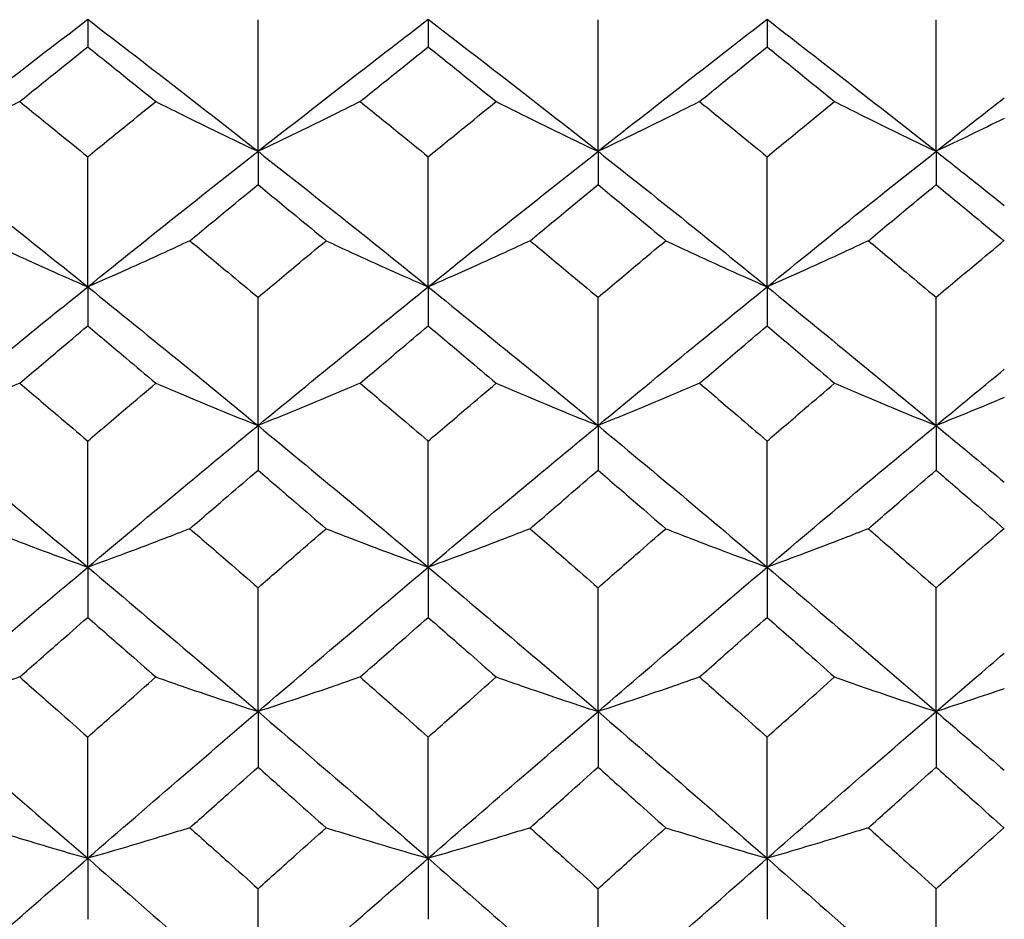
# Model space of a CAD drawing. Header units: inches. Extents: x 1.7 to 20.7, y 4 to 15.1.
# Tile 20 of 54: x 13.999 to 14.402, y 5.974 to 6.342. Entities that reach past the tile are written whole.
import ezdxf

# ---------------------------------------------------------------- set-up
doc = ezdxf.new("R2010")
doc.units = ezdxf.units.IN
doc.header["$MEASUREMENT"] = 0

msp = doc.modelspace()

# ---------------------------------------------------------------- linework, layer by layer
at = {"color": 7, "linetype": 'Continuous', "lineweight": 25}
for p, q in [((14.02734, 6.34201), (14.02734, 6.33075)), ((14.09701, 6.28801), (14.09701, 6.34185)), ((14.16665, 6.34201), (14.16665, 6.33075)), ((14.23614, 6.28801), (14.23614, 6.34185)), ((14.30534, 6.34201), (14.30534, 6.33075)), ((14.37447, 6.28801), (14.37447, 6.34185)), ((14.02734, 6.23259), (14.02734, 6.28578)), ((14.09701, 6.28801), (14.09701, 6.27439)), ((14.16665, 6.23259), (14.16665, 6.28578)), ((14.23614, 6.28801), (14.23614, 6.27439)), ((14.30534, 6.23259), (14.30534, 6.28578)), ((14.37447, 6.28801), (14.37447, 6.27439)), ((14.02734, 6.23259), (14.02734, 6.21664)), ((14.16665, 6.23259), (14.16665, 6.21664)), ((14.30534, 6.23259), (14.30534, 6.21664)), ((14.09701, 6.17585), (14.09701, 6.2283)), ((14.23614, 6.17585), (14.23614, 6.2283)), ((14.37447, 6.17585), (14.37447, 6.2283)), ((14.09701, 6.17585), (14.09701, 6.1576)), ((14.23614, 6.17585), (14.23614, 6.1576)), ((14.37447, 6.17585), (14.37447, 6.1576)), ((14.02734, 6.11791), (14.02734, 6.1695)), ((14.16665, 6.11791), (14.16665, 6.1695)), ((14.30534, 6.11791), (14.30534, 6.1695)), ((14.02734, 6.11791), (14.02734, 6.09738)), ((14.16665, 6.11791), (14.16665, 6.09738)), ((14.30534, 6.11791), (14.30534, 6.09738)), ((14.09701, 6.05886), (14.09701, 6.10951)), ((14.23614, 6.05886), (14.23614, 6.10951)), ((14.37447, 6.05886), (14.37447, 6.10951)), ((14.09701, 6.05886), (14.09701, 6.0361)), ((14.23614, 6.05886), (14.23614, 6.0361)), ((14.37447, 6.05886), (14.37447, 6.0361)), ((14.02734, 5.99882), (14.02734, 6.04843)), ((14.16665, 5.99882), (14.16665, 6.04843)), ((14.30534, 5.99882), (14.30534, 6.04843)), ((14.02734, 5.99882), (14.02734, 5.97388)), ((14.16665, 5.99882), (14.16665, 5.97388)), ((14.30534, 5.99882), (14.30534, 5.97388)), ((14.09701, 5.93792), (14.09701, 5.98639)), ((14.23614, 5.93792), (14.23614, 5.98639)), ((14.37447, 5.93792), (14.37447, 5.98639))]:
    msp.add_line(p, q, dxfattribs=at)
for points, knots in [([(13.95778, 6.28801), (13.97075, 6.29819), (13.99393, 6.31638), (14.01712, 6.33417), (14.02734, 6.34201)], [0, 0, 0, 0, 0.559681, 1, 1, 1, 1]), ([(14.02734, 6.34201), (14.04034, 6.33203), (14.06356, 6.3142), (14.08678, 6.29602), (14.09701, 6.28801)], [0, 0, 0, 0, 0.559926, 1, 1, 1, 1]), ([(14.09701, 6.28801), (14.11001, 6.29819), (14.13323, 6.31636), (14.15644, 6.33417), (14.16665, 6.34201)], [0, 0, 0, 0, 0.560171, 1, 1, 1, 1]), ([(14.16665, 6.34201), (14.17964, 6.33203), (14.20281, 6.31422), (14.22596, 6.29601), (14.23614, 6.28801)], [0, 0, 0, 0, 0.560416, 1, 1, 1, 1]), ([(14.23614, 6.28801), (14.24908, 6.29819), (14.27217, 6.31635), (14.29521, 6.33418), (14.30534, 6.34201)], [0, 0, 0, 0, 0.560661, 1, 1, 1, 1]), ([(14.30534, 6.34201), (14.31822, 6.33203), (14.34124, 6.31419), (14.36431, 6.29602), (14.37447, 6.28801)], [0, 0, 0, 0, 0.559326, 1, 1, 1, 1]), ([(13.99949, 6.30838), (14.00469, 6.31257), (14.01397, 6.32006), (14.02325, 6.32748), (14.02734, 6.33075)], [0, 0, 0, 0, 0.5599021, 1, 1, 1, 1]), ([(14.02734, 6.33075), (14.03254, 6.32659), (14.04182, 6.31916), (14.05111, 6.31168), (14.0552, 6.30838)], [0, 0, 0, 0, 0.559941, 1, 1, 1, 1]), ([(14.1388, 6.30838), (14.144, 6.31257), (14.15329, 6.32006), (14.16257, 6.32749), (14.16665, 6.33075)], [0, 0, 0, 0, 0.560096, 1, 1, 1, 1]), ([(14.16665, 6.33075), (14.17185, 6.32659), (14.18112, 6.31917), (14.19039, 6.31168), (14.19447, 6.30838)], [0, 0, 0, 0, 0.560134, 1, 1, 1, 1]), ([(14.2777, 6.30838), (14.28286, 6.31258), (14.29208, 6.32006), (14.30129, 6.32749), (14.30534, 6.33075)], [0, 0, 0, 0, 0.560289, 1, 1, 1, 1]), ([(14.30534, 6.33075), (14.31049, 6.32659), (14.31969, 6.31916), (14.32889, 6.31168), (14.33295, 6.30838)], [0, 0, 0, 0, 0.559753, 1, 1, 1, 1]), ([(14.37447, 6.28801), (14.37968, 6.29212), (14.38899, 6.29945), (14.3983, 6.30672), (14.4024, 6.30992)], [0, 0, 0, 0, 0.559787, 1, 1, 1, 1]), ([(13.99949, 6.30838), (13.99607, 6.30666), (13.98752, 6.30234), (13.97365, 6.29553), (13.96307, 6.29052), (13.95778, 6.28801)], [0, 0, 0, 0, 0.249942, 0.624932, 1, 1, 1, 1]), ([(13.99949, 6.30838), (14.00469, 6.30418), (14.01397, 6.29667), (14.02325, 6.28911), (14.02734, 6.28578)], [0, 0, 0, 0, 0.559902, 1, 1, 1, 1]), ([(14.02734, 6.28578), (14.03254, 6.29002), (14.04182, 6.29758), (14.05111, 6.30508), (14.0552, 6.30838)], [0, 0, 0, 0, 0.5599408, 1, 1, 1, 1]), ([(14.0552, 6.30838), (14.05863, 6.30666), (14.0672, 6.30234), (14.0811, 6.29553), (14.0917, 6.29052), (14.09701, 6.28801)], [0, 0, 0, 0, 0.24994, 0.624928, 1, 1, 1, 1]), ([(14.1388, 6.30838), (14.13538, 6.30666), (14.12681, 6.30234), (14.11291, 6.29553), (14.10231, 6.29052), (14.09701, 6.28801)], [0, 0, 0, 0, 0.249939, 0.624928, 1, 1, 1, 1]), ([(14.1388, 6.30838), (14.144, 6.30418), (14.15329, 6.29667), (14.16257, 6.28911), (14.16665, 6.28578)], [0, 0, 0, 0, 0.560096, 1, 1, 1, 1]), ([(14.16665, 6.28578), (14.17185, 6.29002), (14.18112, 6.29758), (14.19039, 6.30508), (14.19447, 6.30838)], [0, 0, 0, 0, 0.560134, 1, 1, 1, 1]), ([(14.19447, 6.30838), (14.19789, 6.30666), (14.20643, 6.30234), (14.22029, 6.29553), (14.23085, 6.29052), (14.23614, 6.28801)], [0, 0, 0, 0, 0.249943, 0.624932, 1, 1, 1, 1]), ([(14.2777, 6.30838), (14.2743, 6.30666), (14.26578, 6.30234), (14.25196, 6.29552), (14.24141, 6.29052), (14.23614, 6.28801)], [0, 0, 0, 0, 0.249935, 0.624923, 1, 1, 1, 1]), ([(14.2777, 6.30838), (14.28286, 6.30418), (14.29208, 6.29668), (14.30129, 6.28911), (14.30534, 6.28578)], [0, 0, 0, 0, 0.560289, 1, 1, 1, 1]), ([(14.30534, 6.28578), (14.31049, 6.29002), (14.31969, 6.29758), (14.32889, 6.30508), (14.33295, 6.30838)], [0, 0, 0, 0, 0.559753, 1, 1, 1, 1]), ([(14.33295, 6.30838), (14.33635, 6.30666), (14.34486, 6.30234), (14.35866, 6.29552), (14.3692, 6.29052), (14.37447, 6.28801)], [0, 0, 0, 0, 0.2499351, 0.6249229, 1, 1, 1, 1]), ([(14.40238, 6.30149), (14.39777, 6.29922), (14.38855, 6.29468), (14.37917, 6.29024), (14.37447, 6.28801)], [0, 0, 0, 0, 0.499959, 1, 1, 1, 1]), ([(13.95778, 6.28801), (13.97075, 6.27776), (13.99393, 6.25944), (14.01712, 6.2408), (14.02734, 6.23259)], [0, 0, 0, 0, 0.559681, 1, 1, 1, 1]), ([(14.02734, 6.23259), (14.04034, 6.24303), (14.06356, 6.26167), (14.08678, 6.27996), (14.09701, 6.28801)], [0, 0, 0, 0, 0.559926, 1, 1, 1, 1]), ([(14.09701, 6.28801), (14.11001, 6.27776), (14.13323, 6.25945), (14.15644, 6.2408), (14.16665, 6.23259)], [0, 0, 0, 0, 0.560171, 1, 1, 1, 1]), ([(14.16665, 6.23259), (14.17964, 6.24303), (14.20281, 6.26166), (14.22596, 6.27996), (14.23614, 6.28801)], [0, 0, 0, 0, 0.560416, 1, 1, 1, 1]), ([(14.23614, 6.28801), (14.24908, 6.27776), (14.27217, 6.25947), (14.29521, 6.2408), (14.30534, 6.23259)], [0, 0, 0, 0, 0.5606606, 1, 1, 1, 1]), ([(14.30534, 6.23259), (14.31822, 6.24303), (14.34124, 6.26168), (14.36431, 6.27996), (14.37447, 6.28801)], [0, 0, 0, 0, 0.559326, 1, 1, 1, 1]), ([(14.37447, 6.28801), (14.37968, 6.28389), (14.38899, 6.27654), (14.3983, 6.26913), (14.4024, 6.26587)], [0, 0, 0, 0, 0.559787, 1, 1, 1, 1]), ([(14.06913, 6.25145), (14.07434, 6.25575), (14.08363, 6.26342), (14.09292, 6.27104), (14.09701, 6.27439)], [0, 0, 0, 0, 0.5599988, 1, 1, 1, 1]), ([(14.09701, 6.27439), (14.10221, 6.27013), (14.1115, 6.26251), (14.12079, 6.25483), (14.12487, 6.25145)], [0, 0, 0, 0, 0.5600375, 1, 1, 1, 1]), ([(14.20837, 6.25145), (14.21356, 6.25575), (14.22282, 6.26342), (14.23207, 6.27104), (14.23614, 6.27439)], [0, 0, 0, 0, 0.5601923, 1, 1, 1, 1]), ([(14.23614, 6.27439), (14.24132, 6.27013), (14.25056, 6.26251), (14.2598, 6.25483), (14.26386, 6.25145)], [0, 0, 0, 0, 0.560231, 1, 1, 1, 1]), ([(14.34678, 6.25145), (14.35194, 6.25575), (14.36117, 6.26343), (14.37041, 6.27104), (14.37447, 6.27439)], [0, 0, 0, 0, 0.5597526, 1, 1, 1, 1]), ([(14.37447, 6.27439), (14.37968, 6.2701), (14.38899, 6.26243), (14.39829, 6.25471), (14.40239, 6.25131)], [0, 0, 0, 0, 0.55979, 1, 1, 1, 1]), ([(13.98558, 6.25145), (13.989, 6.24985), (13.99756, 6.24586), (14.01144, 6.23955), (14.02204, 6.23491), (14.02734, 6.23259)], [0, 0, 0, 0, 0.2499379, 0.6249263, 1, 1, 1, 1]), ([(14.06913, 6.25145), (14.06571, 6.24985), (14.05714, 6.24586), (14.04324, 6.23955), (14.03264, 6.23491), (14.02734, 6.23259)], [0, 0, 0, 0, 0.2499408, 0.6249297, 1, 1, 1, 1]), ([(14.06913, 6.25145), (14.07434, 6.24715), (14.08363, 6.23945), (14.09292, 6.2317), (14.09701, 6.2283)], [0, 0, 0, 0, 0.5599988, 1, 1, 1, 1]), ([(14.09701, 6.2283), (14.10221, 6.23263), (14.1115, 6.24038), (14.12079, 6.24807), (14.12487, 6.25145)], [0, 0, 0, 0, 0.560038, 1, 1, 1, 1]), ([(14.12487, 6.25145), (14.1283, 6.24986), (14.13686, 6.24586), (14.15076, 6.23955), (14.16135, 6.23491), (14.16665, 6.23259)], [0, 0, 0, 0, 0.249941, 0.62493, 1, 1, 1, 1]), ([(14.20837, 6.25145), (14.20495, 6.24985), (14.1964, 6.24586), (14.18253, 6.23955), (14.17194, 6.23491), (14.16665, 6.23259)], [0, 0, 0, 0, 0.249937, 0.624925, 1, 1, 1, 1]), ([(14.20837, 6.25145), (14.21356, 6.24714), (14.22282, 6.23945), (14.23207, 6.2317), (14.23614, 6.2283)], [0, 0, 0, 0, 0.560192, 1, 1, 1, 1]), ([(14.23614, 6.2283), (14.24132, 6.23263), (14.25056, 6.24038), (14.2598, 6.24807), (14.26386, 6.25145)], [0, 0, 0, 0, 0.560231, 1, 1, 1, 1]), ([(14.26386, 6.25145), (14.26726, 6.24986), (14.27577, 6.24586), (14.28956, 6.23956), (14.30008, 6.23491), (14.30534, 6.23259)], [0, 0, 0, 0, 0.249945, 0.624934, 1, 1, 1, 1]), ([(14.34678, 6.25145), (14.34338, 6.24986), (14.33488, 6.24586), (14.3211, 6.23956), (14.31059, 6.23491), (14.30534, 6.23259)], [0, 0, 0, 0, 0.2499447, 0.6249341, 1, 1, 1, 1]), ([(14.34678, 6.25145), (14.35194, 6.24715), (14.36117, 6.23945), (14.37041, 6.23171), (14.37447, 6.2283)], [0, 0, 0, 0, 0.559753, 1, 1, 1, 1]), ([(14.37447, 6.2283), (14.37968, 6.23266), (14.38899, 6.24045), (14.39829, 6.24819), (14.40239, 6.2516)], [0, 0, 0, 0, 0.55979, 1, 1, 1, 1]), ([(13.95778, 6.17585), (13.97075, 6.18653), (13.99393, 6.2056), (14.01712, 6.22434), (14.02734, 6.23259)], [0, 0, 0, 0, 0.559681, 1, 1, 1, 1]), ([(14.02734, 6.23259), (14.04034, 6.22209), (14.06356, 6.20332), (14.08678, 6.18425), (14.09701, 6.17585)], [0, 0, 0, 0, 0.559926, 1, 1, 1, 1]), ([(14.09701, 6.17585), (14.11001, 6.18653), (14.13323, 6.20559), (14.15644, 6.22434), (14.16665, 6.23259)], [0, 0, 0, 0, 0.560171, 1, 1, 1, 1]), ([(14.16665, 6.23259), (14.17964, 6.22208), (14.20281, 6.20334), (14.22596, 6.18425), (14.23614, 6.17585)], [0, 0, 0, 0, 0.560416, 1, 1, 1, 1]), ([(14.23614, 6.17585), (14.24908, 6.18653), (14.27217, 6.20558), (14.29521, 6.22435), (14.30534, 6.23259)], [0, 0, 0, 0, 0.560661, 1, 1, 1, 1]), ([(14.30534, 6.23259), (14.31822, 6.22209), (14.34124, 6.20331), (14.36431, 6.18425), (14.37447, 6.17585)], [0, 0, 0, 0, 0.559326, 1, 1, 1, 1]), ([(13.99949, 6.19317), (14.00469, 6.19756), (14.01397, 6.20541), (14.02325, 6.21321), (14.02734, 6.21664)], [0, 0, 0, 0, 0.559902, 1, 1, 1, 1]), ([(14.02734, 6.21664), (14.03254, 6.21227), (14.04182, 6.20447), (14.05111, 6.19662), (14.0552, 6.19317)], [0, 0, 0, 0, 0.5599408, 1, 1, 1, 1]), ([(14.1388, 6.19317), (14.144, 6.19756), (14.15329, 6.20541), (14.16257, 6.21321), (14.16665, 6.21664)], [0, 0, 0, 0, 0.5600956, 1, 1, 1, 1]), ([(14.16665, 6.21664), (14.17185, 6.21227), (14.18112, 6.20447), (14.19039, 6.19662), (14.19447, 6.19317)], [0, 0, 0, 0, 0.560134, 1, 1, 1, 1]), ([(14.2777, 6.19317), (14.28286, 6.19756), (14.29208, 6.20541), (14.30129, 6.21321), (14.30534, 6.21664)], [0, 0, 0, 0, 0.560289, 1, 1, 1, 1]), ([(14.30534, 6.21664), (14.31049, 6.21227), (14.31969, 6.20447), (14.32889, 6.19662), (14.33295, 6.19317)], [0, 0, 0, 0, 0.559753, 1, 1, 1, 1]), ([(14.37447, 6.17585), (14.37968, 6.18016), (14.38899, 6.18785), (14.3983, 6.19548), (14.4024, 6.19884)], [0, 0, 0, 0, 0.559787, 1, 1, 1, 1]), ([(13.99949, 6.19317), (13.99607, 6.1917), (13.98752, 6.18803), (13.97365, 6.18225), (13.96307, 6.17798), (13.95778, 6.17585)], [0, 0, 0, 0, 0.249942, 0.624932, 1, 1, 1, 1]), ([(13.99949, 6.19317), (14.00469, 6.18877), (14.01397, 6.1809), (14.02325, 6.17298), (14.02734, 6.1695)], [0, 0, 0, 0, 0.559902, 1, 1, 1, 1]), ([(14.02734, 6.1695), (14.03254, 6.17393), (14.04182, 6.18185), (14.05111, 6.18971), (14.0552, 6.19317)], [0, 0, 0, 0, 0.5599408, 1, 1, 1, 1]), ([(14.0552, 6.19317), (14.05863, 6.1917), (14.0672, 6.18803), (14.0811, 6.18224), (14.0917, 6.17798), (14.09701, 6.17585)], [0, 0, 0, 0, 0.24994, 0.624928, 1, 1, 1, 1]), ([(14.1388, 6.19317), (14.13538, 6.1917), (14.12681, 6.18803), (14.11291, 6.18224), (14.10231, 6.17798), (14.09701, 6.17585)], [0, 0, 0, 0, 0.249939, 0.624928, 1, 1, 1, 1]), ([(14.1388, 6.19317), (14.144, 6.18876), (14.15329, 6.1809), (14.16257, 6.17298), (14.16665, 6.1695)], [0, 0, 0, 0, 0.5600956, 1, 1, 1, 1]), ([(14.16665, 6.1695), (14.17185, 6.17393), (14.18112, 6.18184), (14.19039, 6.18971), (14.19447, 6.19317)], [0, 0, 0, 0, 0.560134, 1, 1, 1, 1]), ([(14.19447, 6.19317), (14.19789, 6.1917), (14.20643, 6.18803), (14.22029, 6.18225), (14.23085, 6.17799), (14.23614, 6.17585)], [0, 0, 0, 0, 0.249943, 0.624932, 1, 1, 1, 1]), ([(14.2777, 6.19317), (14.2743, 6.1917), (14.26578, 6.18803), (14.25196, 6.18224), (14.24141, 6.17798), (14.23614, 6.17585)], [0, 0, 0, 0, 0.2499354, 0.6249233, 1, 1, 1, 1]), ([(14.2777, 6.19317), (14.28286, 6.18876), (14.29208, 6.1809), (14.30129, 6.17298), (14.30534, 6.1695)], [0, 0, 0, 0, 0.560289, 1, 1, 1, 1]), ([(14.30534, 6.1695), (14.31049, 6.17393), (14.31969, 6.18185), (14.32889, 6.18971), (14.33295, 6.19317)], [0, 0, 0, 0, 0.559753, 1, 1, 1, 1]), ([(14.33295, 6.19317), (14.33635, 6.1917), (14.34486, 6.18803), (14.35866, 6.18224), (14.3692, 6.17798), (14.37447, 6.17585)], [0, 0, 0, 0, 0.2499351, 0.6249229, 1, 1, 1, 1]), ([(14.40238, 6.18731), (14.39777, 6.18538), (14.38855, 6.18152), (14.37917, 6.17774), (14.37447, 6.17585)], [0, 0, 0, 0, 0.499959, 1, 1, 1, 1]), ([(13.95778, 6.17585), (13.97075, 6.16512), (13.99393, 6.14593), (14.01712, 6.12647), (14.02734, 6.11791)], [0, 0, 0, 0, 0.559681, 1, 1, 1, 1]), ([(14.02734, 6.11791), (14.04034, 6.1288), (14.06356, 6.14826), (14.08678, 6.16742), (14.09701, 6.17585)], [0, 0, 0, 0, 0.559926, 1, 1, 1, 1]), ([(14.09701, 6.17585), (14.11001, 6.16511), (14.13323, 6.14594), (14.15644, 6.12647), (14.16665, 6.11791)], [0, 0, 0, 0, 0.560171, 1, 1, 1, 1]), ([(14.16665, 6.11791), (14.17964, 6.1288), (14.20281, 6.14824), (14.22596, 6.16742), (14.23614, 6.17585)], [0, 0, 0, 0, 0.560416, 1, 1, 1, 1]), ([(14.23614, 6.17585), (14.24908, 6.16511), (14.27217, 6.14595), (14.29521, 6.12647), (14.30534, 6.11791)], [0, 0, 0, 0, 0.560661, 1, 1, 1, 1]), ([(14.30534, 6.11791), (14.31822, 6.1288), (14.34124, 6.14827), (14.36431, 6.16742), (14.37447, 6.17585)], [0, 0, 0, 0, 0.559326, 1, 1, 1, 1]), ([(14.37447, 6.17585), (14.37968, 6.17154), (14.38899, 6.16383), (14.3983, 6.15608), (14.4024, 6.15267)], [0, 0, 0, 0, 0.559787, 1, 1, 1, 1]), ([(14.06913, 6.13364), (14.07434, 6.13813), (14.08363, 6.14613), (14.09292, 6.15409), (14.09701, 6.1576)], [0, 0, 0, 0, 0.559999, 1, 1, 1, 1]), ([(14.09701, 6.1576), (14.10221, 6.15314), (14.1115, 6.14518), (14.12079, 6.13717), (14.12487, 6.13364)], [0, 0, 0, 0, 0.560038, 1, 1, 1, 1]), ([(14.20837, 6.13364), (14.21356, 6.13813), (14.22282, 6.14613), (14.23207, 6.15409), (14.23614, 6.1576)], [0, 0, 0, 0, 0.560192, 1, 1, 1, 1]), ([(14.23614, 6.1576), (14.24132, 6.15314), (14.25056, 6.14518), (14.2598, 6.13717), (14.26386, 6.13364)], [0, 0, 0, 0, 0.560231, 1, 1, 1, 1]), ([(14.34678, 6.13364), (14.35194, 6.13813), (14.36117, 6.14614), (14.37041, 6.15409), (14.37447, 6.1576)], [0, 0, 0, 0, 0.5597526, 1, 1, 1, 1]), ([(14.37447, 6.1576), (14.37968, 6.15311), (14.38899, 6.1451), (14.39829, 6.13704), (14.40239, 6.13349)], [0, 0, 0, 0, 0.5597901, 1, 1, 1, 1]), ([(13.98558, 6.13364), (13.989, 6.13231), (13.99756, 6.12897), (14.01144, 6.12371), (14.02204, 6.11984), (14.02734, 6.11791)], [0, 0, 0, 0, 0.2499379, 0.6249263, 1, 1, 1, 1]), ([(14.06913, 6.13364), (14.06571, 6.13231), (14.05714, 6.12897), (14.04324, 6.12371), (14.03264, 6.11984), (14.02734, 6.11791)], [0, 0, 0, 0, 0.249941, 0.62493, 1, 1, 1, 1]), ([(14.06913, 6.13364), (14.07434, 6.12915), (14.08363, 6.12113), (14.09292, 6.11306), (14.09701, 6.10951)], [0, 0, 0, 0, 0.559999, 1, 1, 1, 1]), ([(14.09701, 6.10951), (14.10221, 6.11403), (14.1115, 6.12209), (14.12079, 6.13011), (14.12487, 6.13364)], [0, 0, 0, 0, 0.560038, 1, 1, 1, 1]), ([(14.12487, 6.13364), (14.1283, 6.13231), (14.13686, 6.12897), (14.15076, 6.12371), (14.16135, 6.11984), (14.16665, 6.11791)], [0, 0, 0, 0, 0.249941, 0.62493, 1, 1, 1, 1]), ([(14.20837, 6.13364), (14.20495, 6.13231), (14.1964, 6.12897), (14.18253, 6.12371), (14.17194, 6.11984), (14.16665, 6.11791)], [0, 0, 0, 0, 0.249937, 0.624925, 1, 1, 1, 1]), ([(14.20837, 6.13364), (14.21356, 6.12915), (14.22282, 6.12113), (14.23207, 6.11306), (14.23614, 6.10951)], [0, 0, 0, 0, 0.5601923, 1, 1, 1, 1]), ([(14.23614, 6.10951), (14.24132, 6.11403), (14.25056, 6.12209), (14.2598, 6.13011), (14.26386, 6.13364)], [0, 0, 0, 0, 0.560231, 1, 1, 1, 1]), ([(14.26386, 6.13364), (14.26726, 6.13231), (14.27577, 6.12898), (14.28956, 6.12372), (14.30008, 6.11984), (14.30534, 6.11791)], [0, 0, 0, 0, 0.249945, 0.624934, 1, 1, 1, 1]), ([(14.34678, 6.13364), (14.34338, 6.13231), (14.33488, 6.12898), (14.3211, 6.12372), (14.31059, 6.11984), (14.30534, 6.11791)], [0, 0, 0, 0, 0.2499447, 0.6249341, 1, 1, 1, 1]), ([(14.34678, 6.13364), (14.35194, 6.12915), (14.36117, 6.12112), (14.37041, 6.11306), (14.37447, 6.10951)], [0, 0, 0, 0, 0.559753, 1, 1, 1, 1]), ([(14.37447, 6.10951), (14.37968, 6.11405), (14.38899, 6.12217), (14.39829, 6.13024), (14.40239, 6.13379)], [0, 0, 0, 0, 0.55979, 1, 1, 1, 1]), ([(13.95778, 6.05886), (13.97075, 6.06995), (13.99393, 6.08977), (14.01712, 6.1093), (14.02734, 6.11791)], [0, 0, 0, 0, 0.559681, 1, 1, 1, 1]), ([(14.02734, 6.11791), (14.04034, 6.10695), (14.06356, 6.08739), (14.08678, 6.06758), (14.09701, 6.05886)], [0, 0, 0, 0, 0.559926, 1, 1, 1, 1]), ([(14.09701, 6.05886), (14.11001, 6.06995), (14.13323, 6.08975), (14.15644, 6.10931), (14.16665, 6.11791)], [0, 0, 0, 0, 0.560171, 1, 1, 1, 1]), ([(14.16665, 6.11791), (14.17964, 6.10695), (14.20281, 6.08741), (14.22596, 6.06758), (14.23614, 6.05886)], [0, 0, 0, 0, 0.5604158, 1, 1, 1, 1]), ([(14.23614, 6.05886), (14.24908, 6.06995), (14.27217, 6.08974), (14.29521, 6.10931), (14.30534, 6.11791)], [0, 0, 0, 0, 0.560661, 1, 1, 1, 1]), ([(14.30534, 6.11791), (14.31822, 6.10696), (14.34124, 6.08738), (14.36431, 6.06758), (14.37447, 6.05886)], [0, 0, 0, 0, 0.559326, 1, 1, 1, 1]), ([(13.99949, 6.07299), (14.00469, 6.07755), (14.01397, 6.0857), (14.02325, 6.09381), (14.02734, 6.09738)], [0, 0, 0, 0, 0.559902, 1, 1, 1, 1]), ([(14.02734, 6.09738), (14.03254, 6.09284), (14.04182, 6.08472), (14.05111, 6.07657), (14.0552, 6.07299)], [0, 0, 0, 0, 0.559941, 1, 1, 1, 1]), ([(14.1388, 6.07299), (14.144, 6.07755), (14.15329, 6.0857), (14.16257, 6.09381), (14.16665, 6.09738)], [0, 0, 0, 0, 0.560096, 1, 1, 1, 1]), ([(14.16665, 6.09738), (14.17185, 6.09284), (14.18112, 6.08473), (14.19039, 6.07657), (14.19447, 6.07299)], [0, 0, 0, 0, 0.560134, 1, 1, 1, 1]), ([(14.2777, 6.07299), (14.28286, 6.07755), (14.29208, 6.0857), (14.30129, 6.09381), (14.30534, 6.09738)], [0, 0, 0, 0, 0.5602889, 1, 1, 1, 1]), ([(14.30534, 6.09738), (14.31049, 6.09284), (14.31969, 6.08472), (14.32889, 6.07657), (14.33295, 6.07299)], [0, 0, 0, 0, 0.559753, 1, 1, 1, 1]), ([(14.37447, 6.05886), (14.37968, 6.06333), (14.38899, 6.07132), (14.3983, 6.07926), (14.4024, 6.08275)], [0, 0, 0, 0, 0.5597874, 1, 1, 1, 1]), ([(13.99949, 6.07299), (13.99607, 6.07179), (13.98752, 6.0688), (13.97365, 6.06407), (13.96307, 6.0606), (13.95778, 6.05886)], [0, 0, 0, 0, 0.249942, 0.624932, 1, 1, 1, 1]), ([(13.99949, 6.07299), (14.00469, 6.06841), (14.01397, 6.06025), (14.02325, 6.05204), (14.02734, 6.04843)], [0, 0, 0, 0, 0.5599021, 1, 1, 1, 1]), ([(14.02734, 6.04843), (14.03254, 6.05303), (14.04182, 6.06123), (14.05111, 6.06939), (14.0552, 6.07299)], [0, 0, 0, 0, 0.559941, 1, 1, 1, 1]), ([(14.0552, 6.07299), (14.05863, 6.07179), (14.0672, 6.06879), (14.0811, 6.06407), (14.0917, 6.0606), (14.09701, 6.05886)], [0, 0, 0, 0, 0.24994, 0.624928, 1, 1, 1, 1]), ([(14.1388, 6.07299), (14.13538, 6.07179), (14.12681, 6.06879), (14.11291, 6.06407), (14.10231, 6.0606), (14.09701, 6.05886)], [0, 0, 0, 0, 0.249939, 0.624928, 1, 1, 1, 1]), ([(14.1388, 6.07299), (14.144, 6.06841), (14.15329, 6.06025), (14.16257, 6.05204), (14.16665, 6.04843)], [0, 0, 0, 0, 0.560096, 1, 1, 1, 1]), ([(14.16665, 6.04843), (14.17185, 6.05303), (14.18112, 6.06123), (14.19039, 6.0694), (14.19447, 6.07299)], [0, 0, 0, 0, 0.5601343, 1, 1, 1, 1]), ([(14.19447, 6.07299), (14.19789, 6.07179), (14.20643, 6.0688), (14.22029, 6.06407), (14.23085, 6.0606), (14.23614, 6.05886)], [0, 0, 0, 0, 0.249943, 0.624932, 1, 1, 1, 1]), ([(14.2777, 6.07299), (14.2743, 6.07179), (14.26578, 6.06879), (14.25196, 6.06407), (14.24141, 6.0606), (14.23614, 6.05886)], [0, 0, 0, 0, 0.249935, 0.624923, 1, 1, 1, 1]), ([(14.2777, 6.07299), (14.28286, 6.06841), (14.29208, 6.06025), (14.30129, 6.05204), (14.30534, 6.04843)], [0, 0, 0, 0, 0.560289, 1, 1, 1, 1]), ([(14.30534, 6.04843), (14.31049, 6.05303), (14.31969, 6.06123), (14.32889, 6.06939), (14.33295, 6.07299)], [0, 0, 0, 0, 0.559753, 1, 1, 1, 1]), ([(14.33295, 6.07299), (14.33635, 6.07179), (14.34486, 6.06879), (14.35866, 6.06407), (14.3692, 6.0606), (14.37447, 6.05886)], [0, 0, 0, 0, 0.249935, 0.624923, 1, 1, 1, 1]), ([(14.40238, 6.06821), (14.39777, 6.06663), (14.38855, 6.06349), (14.37917, 6.0604), (14.37447, 6.05886)], [0, 0, 0, 0, 0.499959, 1, 1, 1, 1]), ([(13.95778, 6.05886), (13.97075, 6.04772), (13.99393, 6.02781), (14.01712, 6.00768), (14.02734, 5.99882)], [0, 0, 0, 0, 0.559681, 1, 1, 1, 1]), ([(14.02734, 5.99882), (14.04034, 6.01009), (14.06356, 6.03022), (14.08678, 6.05011), (14.09701, 6.05886)], [0, 0, 0, 0, 0.559926, 1, 1, 1, 1]), ([(14.09701, 6.05886), (14.11001, 6.04771), (14.13323, 6.02782), (14.15644, 6.00768), (14.16665, 5.99882)], [0, 0, 0, 0, 0.560171, 1, 1, 1, 1]), ([(14.16665, 5.99882), (14.17964, 6.01009), (14.20281, 6.03021), (14.22596, 6.05011), (14.23614, 6.05886)], [0, 0, 0, 0, 0.560416, 1, 1, 1, 1]), ([(14.23614, 6.05886), (14.24908, 6.04771), (14.27217, 6.02783), (14.29521, 6.00768), (14.30534, 5.99882)], [0, 0, 0, 0, 0.560661, 1, 1, 1, 1]), ([(14.30534, 5.99882), (14.31822, 6.01009), (14.34124, 6.03024), (14.36431, 6.0501), (14.37447, 6.05886)], [0, 0, 0, 0, 0.559326, 1, 1, 1, 1]), ([(14.37447, 6.05886), (14.37968, 6.05438), (14.38899, 6.04638), (14.3983, 6.03834), (14.4024, 6.03481)], [0, 0, 0, 0, 0.559787, 1, 1, 1, 1]), ([(14.06913, 6.01132), (14.07434, 6.01595), (14.08363, 6.02423), (14.09292, 6.03247), (14.09701, 6.0361)], [0, 0, 0, 0, 0.559999, 1, 1, 1, 1]), ([(14.09701, 6.0361), (14.10221, 6.03148), (14.1115, 6.02324), (14.12079, 6.01496), (14.12487, 6.01132)], [0, 0, 0, 0, 0.560038, 1, 1, 1, 1]), ([(14.20837, 6.01132), (14.21356, 6.01595), (14.22282, 6.02423), (14.23207, 6.03247), (14.23614, 6.0361)], [0, 0, 0, 0, 0.5601923, 1, 1, 1, 1]), ([(14.23614, 6.0361), (14.24132, 6.03148), (14.25056, 6.02324), (14.2598, 6.01496), (14.26386, 6.01132)], [0, 0, 0, 0, 0.560231, 1, 1, 1, 1]), ([(14.34678, 6.01132), (14.35194, 6.01595), (14.36117, 6.02423), (14.37041, 6.03247), (14.37447, 6.0361)], [0, 0, 0, 0, 0.559753, 1, 1, 1, 1]), ([(14.37447, 6.0361), (14.37968, 6.03145), (14.38899, 6.02316), (14.39829, 6.01483), (14.40239, 6.01116)], [0, 0, 0, 0, 0.55979, 1, 1, 1, 1]), ([(14.37447, 5.98639), (14.37968, 5.99108), (14.38899, 5.99946), (14.39829, 6.0078), (14.40239, 6.01147)], [0, 0, 0, 0, 0.5597901, 1, 1, 1, 1]), ([(13.98558, 6.01132), (13.989, 6.01026), (13.99756, 6.00761), (14.01144, 6.00343), (14.02204, 6.00036), (14.02734, 5.99882)], [0, 0, 0, 0, 0.249938, 0.624926, 1, 1, 1, 1]), ([(14.06913, 6.01132), (14.06571, 6.01026), (14.05714, 6.00761), (14.04324, 6.00343), (14.03264, 6.00036), (14.02734, 5.99882)], [0, 0, 0, 0, 0.249941, 0.62493, 1, 1, 1, 1]), ([(14.06913, 6.01132), (14.07434, 6.00667), (14.08363, 5.99838), (14.09292, 5.99005), (14.09701, 5.98639)], [0, 0, 0, 0, 0.559999, 1, 1, 1, 1]), ([(14.09701, 5.98639), (14.10221, 5.99105), (14.1115, 5.99938), (14.12079, 6.00767), (14.12487, 6.01132)], [0, 0, 0, 0, 0.560038, 1, 1, 1, 1]), ([(14.12487, 6.01132), (14.1283, 6.01026), (14.13686, 6.00761), (14.15076, 6.00343), (14.16135, 6.00036), (14.16665, 5.99882)], [0, 0, 0, 0, 0.249941, 0.62493, 1, 1, 1, 1]), ([(14.20837, 6.01132), (14.20495, 6.01026), (14.1964, 6.00761), (14.18253, 6.00343), (14.17194, 6.00036), (14.16665, 5.99882)], [0, 0, 0, 0, 0.249937, 0.624925, 1, 1, 1, 1]), ([(14.20837, 6.01132), (14.21356, 6.00667), (14.22282, 5.99838), (14.23207, 5.99005), (14.23614, 5.98639)], [0, 0, 0, 0, 0.5601923, 1, 1, 1, 1]), ([(14.23614, 5.98639), (14.24132, 5.99105), (14.25056, 5.99938), (14.2598, 6.00767), (14.26386, 6.01132)], [0, 0, 0, 0, 0.560231, 1, 1, 1, 1]), ([(14.26386, 6.01132), (14.26726, 6.01026), (14.27577, 6.00761), (14.28956, 6.00344), (14.30008, 6.00036), (14.30534, 5.99882)], [0, 0, 0, 0, 0.249945, 0.624934, 1, 1, 1, 1]), ([(14.34678, 6.01132), (14.34338, 6.01026), (14.33488, 6.00761), (14.3211, 6.00344), (14.31059, 6.00036), (14.30534, 5.99882)], [0, 0, 0, 0, 0.2499447, 0.6249341, 1, 1, 1, 1]), ([(14.34678, 6.01132), (14.35194, 6.00667), (14.36117, 5.99838), (14.37041, 5.99006), (14.37447, 5.98639)], [0, 0, 0, 0, 0.559753, 1, 1, 1, 1]), ([(13.95778, 5.93792), (13.97075, 5.94934), (13.99393, 5.96975), (14.01712, 5.98994), (14.02734, 5.99882)], [0, 0, 0, 0, 0.559681, 1, 1, 1, 1]), ([(14.02734, 5.99882), (14.04034, 5.98751), (14.06356, 5.9673), (14.08678, 5.9469), (14.09701, 5.93792)], [0, 0, 0, 0, 0.559926, 1, 1, 1, 1]), ([(14.09701, 5.93792), (14.11001, 5.94934), (14.13323, 5.96974), (14.15644, 5.98994), (14.16665, 5.99882)], [0, 0, 0, 0, 0.560171, 1, 1, 1, 1]), ([(14.16665, 5.99882), (14.17964, 5.98751), (14.20281, 5.96732), (14.22596, 5.94689), (14.23614, 5.93792)], [0, 0, 0, 0, 0.5604158, 1, 1, 1, 1]), ([(14.23614, 5.93792), (14.24908, 5.94934), (14.27217, 5.96972), (14.29521, 5.98994), (14.30534, 5.99882)], [0, 0, 0, 0, 0.560661, 1, 1, 1, 1]), ([(14.30534, 5.99882), (14.31822, 5.98751), (14.34124, 5.96729), (14.36431, 5.9469), (14.37447, 5.93792)], [0, 0, 0, 0, 0.559326, 1, 1, 1, 1])]:
    msp.add_open_spline(points, degree=3, knots=knots, dxfattribs=at)

doc.saveas('drawing.dxf')
